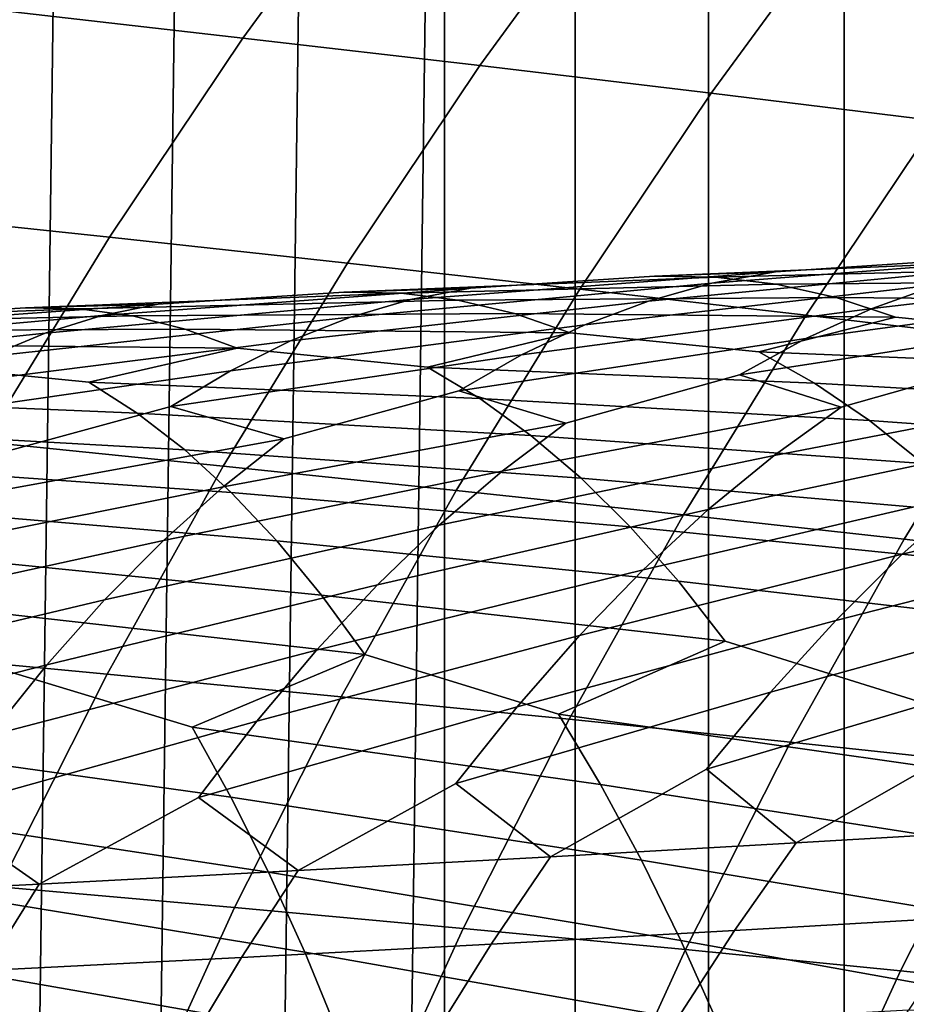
# Model space of a CAD drawing. Header units: metres. Extents: x -166 to 33, y -71 to 34.
# Tile 164 of 256: x -15.98 to -12.52, y 9.46 to 13.3. Entities that reach past the tile are written whole.
import ezdxf

# ---------------------------------------------------------------- set-up
doc = ezdxf.new("R2010")
doc.units = ezdxf.units.M
doc.layers.add('solid_12208131', color=7, linetype='CONTINUOUS')

msp = doc.modelspace()

# ---------------------------------------------------------------- linework, layer by layer
at = {"layer": 'solid_12208131'}
for points in [[(-12.759547, -20.0469, -0.2), (-12.222455, 20.357576, -0.2), (-11.677695, 20.654352, -0.2), (-12.222454, -20.357576, -0.2)], [(-12.759547, -20.0469, -0.2), (-12.759547, 20.0469, -0.2), (-12.222455, 20.357576, -0.2)], [(-12.759547, -20.0469, -0.2), (-13.288625, -19.722536, -0.2), (-13.288626, 19.722536, -0.2), (-12.759547, 20.0469, -0.2)], [(-13.288625, -19.722536, -0.2), (-13.808781, -19.385002, -0.2), (-13.808781, 19.385002, -0.2), (-13.288626, 19.722536, -0.2)], [(-13.808781, -19.385002, -0.2), (-14.319224, -19.034914, -0.2), (-14.319225, 19.034914, -0.2), (-13.808781, 19.385002, -0.2)], [(-15.308146, -18.299227, -0.2), (-14.819084, 18.672884, -0.2), (-14.319225, 19.034914, -0.2), (-14.819083, -18.672884, -0.2)], [(-14.319224, -19.034914, -0.2), (-14.819083, -18.672884, -0.2), (-14.319225, 19.034914, -0.2)], [(-15.786295, -17.914061, -0.2), (-15.308146, 18.299227, -0.2), (-14.819084, 18.672884, -0.2), (-15.308146, -18.299227, -0.2)], [(-16.252983, -17.517954, -0.2), (-15.786295, 17.914061, -0.2), (-15.308146, 18.299227, -0.2), (-15.786295, -17.914061, -0.2)], [(-16.252983, -17.517954, -0.2), (-16.252985, 17.517954, -0.2), (-15.786295, 17.914061, -0.2)], [(-15.105886, 13.229191, 18.396227), (-14.554609, 13.983837, 18.285257), (-15.493786, 14.097508, 14.399), (-16.049122, 13.336728, 14.512953)], [(-14.181507, 13.121884, 22.270641), (-13.634216, 13.87041, 22.163013), (-14.554609, 13.983837, 18.285257), (-15.105886, 13.229191, 18.396227)], [(-13.278285, 13.014479, 26.136831), (-12.734927, 13.756878, 26.032902), (-13.634216, 13.87041, 22.163013), (-14.181507, 13.121884, 22.270641)], [(-12.398589, 12.906643, 29.994608), (-11.859129, 13.64289, 29.894749), (-12.734927, 13.756878, 26.032902), (-13.278285, 13.014479, 26.136831)], [(-15.626321, 12.452065, 18.500988), (-15.105886, 13.229191, 18.396227), (-16.049122, 13.336728, 14.512953), (-16.573389, 12.553286, 14.62053)], [(-14.698178, 12.351063, 22.372248), (-14.181507, 13.121884, 22.270641), (-15.105886, 13.229191, 18.396227), (-15.626321, 12.452065, 18.500988)], [(-13.791243, 12.249966, 26.234949), (-13.278285, 13.014479, 26.136831), (-14.181507, 13.121884, 22.270641), (-14.698178, 12.351063, 22.372248)], [(-12.907866, 12.148464, 30.088881), (-12.398589, 12.906643, 29.994608), (-13.278285, 13.014479, 26.136831), (-13.791243, 12.249966, 26.234949)], [(-12.050404, 12.046247, 33.93367), (-11.544788, 12.798045, 33.84362), (-12.398589, 12.906643, 29.994608), (-12.907866, 12.148464, 30.088881)], [(-16.11503, 11.653808, 18.599365), (-15.626321, 12.452065, 18.500988), (-16.573389, 12.553286, 14.62053), (-17.065697, 11.74854, 14.72155)], [(-15.183354, 11.55928, 22.467661), (-14.698178, 12.351063, 22.372248), (-15.626321, 12.452065, 18.500988), (-16.11503, 11.653808, 18.599365)], [(-11.866018, 12.382597, 232.235214), (-12.127262, 12.337235, 231.839218), (-13.523307, 12.203305, 232.659943), (-13.275258, 12.272477, 233.058853)], [(-12.31429, 12.363948, 233.38295), (-11.866018, 12.382597, 232.235214), (-13.275258, 12.272477, 233.058853), (-13.027401, 12.317588, 233.460327)], [(-11.007822, 12.403131, 230.589111), (-11.282118, 12.33318, 230.201279), (-12.649416, 12.174122, 231.055603), (-12.388578, 12.267684, 231.44577)], [(-14.272932, 11.464664, 26.327084), (-13.791243, 12.249966, 26.234949), (-14.698178, 12.351063, 22.372248), (-15.183354, 11.55928, 22.467661)], [(-12.127262, 12.337235, 231.839218), (-12.388578, 12.267684, 231.44577), (-13.771021, 12.11025, 232.264359), (-13.523307, 12.203305, 232.659943)], [(-12.062771, 12.360417, 233.784897), (-12.31429, 12.363948, 233.38295), (-13.027401, 12.317588, 233.460327), (-13.499023, 12.300015, 234.586395)], [(-11.812872, 12.332453, 234.187057), (-12.062771, 12.360417, 233.784897), (-13.499023, 12.300015, 234.586395), (-13.261144, 12.2965, 234.993698)], [(-11.565107, 12.280288, 234.588669), (-11.812872, 12.332453, 234.187057), (-13.261144, 12.2965, 234.993698), (-13.024926, 12.268679, 235.401215)], [(-11.282118, 12.33318, 230.201279), (-11.555796, 12.239092, 229.816681), (-12.909213, 12.056729, 230.669434), (-12.649416, 12.174122, 231.055603)], [(-13.261144, 12.2965, 234.993698), (-13.499023, 12.300015, 234.586395), (-14.217596, 12.253893, 234.653259), (-14.712482, 12.237491, 235.757004)], [(-13.024926, 12.268679, 235.401215), (-13.261144, 12.2965, 234.993698), (-14.712482, 12.237491, 235.757004), (-14.48855, 12.234005, 236.169464)], [(-13.027401, 12.317588, 233.460327), (-13.275258, 12.272477, 233.058853), (-14.686249, 12.140201, 233.842331), (-14.451765, 12.209015, 234.24649)], [(-13.499023, 12.300015, 234.586395), (-13.027401, 12.317588, 233.460327), (-14.451765, 12.209015, 234.24649), (-14.217596, 12.253893, 234.653259)], [(-14.217596, 12.253893, 234.653259), (-14.451765, 12.209015, 234.24649), (-15.877347, 12.078526, 234.991409), (-15.656735, 12.147006, 235.40065)], [(-14.712482, 12.237491, 235.757004), (-14.217596, 12.253893, 234.653259), (-15.656735, 12.147006, 235.40065), (-15.436565, 12.191671, 235.8125)], [(-13.275258, 12.272477, 233.058853), (-13.523307, 12.203305, 232.659943), (-14.920546, 12.047627, 233.441513), (-14.686249, 12.140201, 233.842331)], [(-12.79086, 12.216782, 235.808182), (-13.024926, 12.268679, 235.401215), (-14.48855, 12.234005, 236.169464), (-14.266325, 12.206338, 236.582138)], [(-12.388578, 12.267684, 231.44577), (-12.649416, 12.174122, 231.055603), (-14.017862, 11.993487, 231.872833), (-13.771021, 12.11025, 232.264359)], [(-11.319686, 12.204178, 234.988708), (-11.565107, 12.280288, 234.588669), (-13.024926, 12.268679, 235.401215), (-12.79086, 12.216782, 235.808182)], [(-14.48855, 12.234005, 236.169464), (-14.712482, 12.237491, 235.757004), (-15.436565, 12.191671, 235.8125), (-15.95464, 12.176531, 236.89325)], [(-14.266325, 12.206338, 236.582138), (-14.48855, 12.234005, 236.169464), (-15.95464, 12.176531, 236.89325), (-15.744973, 12.173089, 237.310669)], [(-13.386101, 11.36967, 30.177406), (-12.907866, 12.148464, 30.088881), (-13.791243, 12.249966, 26.234949), (-14.272932, 11.464664, 26.327084)], [(-12.559118, 12.141066, 236.213531), (-12.79086, 12.216782, 235.808182), (-14.266325, 12.206338, 236.582138), (-14.04627, 12.154718, 236.994232)], [(-11.555796, 12.239092, 229.816681), (-11.82827, 12.121044, 229.43605), (-13.167392, 11.915687, 230.28801), (-12.909213, 12.056729, 230.669434)], [(-11.828603, 12.066479, 236.131653), (-11.319686, 12.204178, 234.988708), (-12.79086, 12.216782, 235.808182), (-12.559118, 12.141066, 236.213531)], [(-15.436565, 12.191671, 235.8125), (-15.656735, 12.147006, 235.40065), (-17.096546, 12.018438, 236.105743), (-16.890123, 12.086606, 236.519836)], [(-15.95464, 12.176531, 236.89325), (-15.436565, 12.191671, 235.8125), (-16.890123, 12.086606, 236.519836), (-16.684271, 12.131081, 236.936554)], [(-14.451765, 12.209015, 234.24649), (-14.686249, 12.140201, 233.842331), (-16.097925, 11.98641, 234.585571), (-15.877347, 12.078526, 234.991409)], [(-14.04627, 12.154718, 236.994232), (-14.266325, 12.206338, 236.582138), (-15.744973, 12.173089, 237.310669), (-15.537061, 12.145587, 237.728287)], [(-13.523307, 12.203305, 232.659943), (-13.771021, 12.11025, 232.264359), (-15.154142, 11.931471, 233.0448), (-14.920546, 12.047627, 233.441513)], [(-15.656735, 12.147006, 235.40065), (-15.877347, 12.078526, 234.991409), (-17.303095, 11.926751, 235.695068), (-17.096546, 12.018438, 236.105743)], [(-15.744973, 12.173089, 237.310669), (-15.95464, 12.176531, 236.89325), (-16.684271, 12.131081, 236.936554), (-17.225468, 12.117291, 237.993668)], [(-15.537061, 12.145587, 237.728287), (-15.744973, 12.173089, 237.310669), (-17.225468, 12.117291, 237.993668), (-17.030396, 12.113909, 238.415817)], [(-15.331339, 12.094253, 238.145309), (-15.537061, 12.145587, 237.728287), (-17.030396, 12.113909, 238.415817), (-16.837126, 12.086584, 238.83815)], [(-14.686249, 12.140201, 233.842331), (-14.920546, 12.047627, 233.441513), (-16.31798, 11.870832, 234.183868), (-16.097925, 11.98641, 234.585571)], [(-13.82852, 12.079401, 237.404709), (-14.04627, 12.154718, 236.994232), (-15.537061, 12.145587, 237.728287), (-15.331339, 12.094253, 238.145309)], [(-12.649416, 12.174122, 231.055603), (-12.909213, 12.056729, 230.669434), (-14.263275, 11.853201, 231.486115), (-14.017862, 11.993487, 231.872833)], [(-13.091669, 12.00513, 237.333908), (-12.559118, 12.141066, 236.213531), (-14.04627, 12.154718, 236.994232), (-13.82852, 12.079401, 237.404709)], [(-12.525198, 11.274005, 34.01823), (-12.050404, 12.046247, 33.93367), (-12.907866, 12.148464, 30.088881), (-13.386101, 11.36967, 30.177406)], [(-11.597621, 11.943581, 236.529587), (-11.828603, 12.066479, 236.131653), (-12.559118, 12.141066, 236.213531), (-13.091669, 12.00513, 237.333908)], [(-13.771021, 12.11025, 232.264359), (-14.017862, 11.993487, 231.872833), (-15.386506, 11.791912, 232.652954), (-15.154142, 11.931471, 233.0448)], [(-11.82827, 12.121044, 229.43605), (-12.098941, 11.97922, 229.060089), (-12.77126, 11.789541, 229.164383), (-13.167392, 11.915687, 230.28801)], [(-15.877347, 12.078526, 234.991409), (-16.097925, 11.98641, 234.585571), (-17.5093, 11.811723, 235.288589), (-17.303095, 11.926751, 235.695068)], [(-15.127903, 12.01934, 238.560684), (-15.331339, 12.094253, 238.145309), (-16.837126, 12.086584, 238.83815), (-16.646072, 12.035543, 239.259872)], [(-14.384645, 11.945303, 238.501831), (-13.82852, 12.079401, 237.404709), (-15.331339, 12.094253, 238.145309), (-15.127903, 12.01934, 238.560684)], [(-12.874352, 11.882867, 237.736923), (-13.091669, 12.00513, 237.333908), (-13.82852, 12.079401, 237.404709), (-14.384645, 11.945303, 238.501831)], [(-15.70755, 11.887152, 239.633865), (-15.127903, 12.01934, 238.560684), (-16.646072, 12.035543, 239.259872), (-16.457287, 11.961039, 239.679916)], [(-14.920546, 12.047627, 233.441513), (-15.154142, 11.931471, 233.0448), (-16.537004, 11.731972, 233.787094), (-16.31798, 11.870832, 234.183868)], [(-12.909213, 12.056729, 230.669434), (-13.167392, 11.915687, 230.28801), (-13.844975, 11.726886, 230.383469), (-14.263275, 11.853201, 231.486115)], [(-11.692063, 11.177379, 37.852135), (-11.220721, 11.943001, 37.771839), (-12.050404, 12.046247, 33.93367), (-12.525198, 11.274005, 34.01823)], [(-14.181304, 11.823673, 238.909714), (-14.384645, 11.945303, 238.501831), (-15.127903, 12.01934, 238.560684), (-15.70755, 11.887152, 239.633865)], [(-14.017862, 11.993487, 231.872833), (-14.263275, 11.853201, 231.486115), (-14.946172, 11.665323, 231.57193), (-15.386506, 11.791912, 232.652954)], [(-11.37043, 11.797527, 236.923676), (-11.597621, 11.943581, 236.529587), (-13.091669, 12.00513, 237.333908), (-12.874352, 11.882867, 237.736923)], [(-15.518513, 11.766153, 240.046432), (-15.70755, 11.887152, 239.633865), (-16.457287, 11.961039, 239.679916), (-17.060463, 11.83083, 240.728546)], [(-12.098941, 11.97922, 229.060089), (-11.725122, 11.85314, 227.916138), (-13.032196, 11.601096, 228.798218), (-12.77126, 11.789541, 229.164383)], [(-15.154142, 11.931471, 233.0448), (-15.386506, 11.791912, 232.652954), (-16.074759, 11.605004, 232.728333), (-16.537004, 11.731972, 233.787094)], [(-12.660728, 11.737567, 238.136047), (-12.874352, 11.882867, 237.736923), (-14.384645, 11.945303, 238.501831), (-14.181304, 11.823673, 238.909714)], [(-13.167392, 11.915687, 230.28801), (-12.77126, 11.789541, 229.164383), (-14.09369, 11.539466, 230.012024), (-13.844975, 11.726886, 230.383469)], [(-13.981559, 11.679122, 239.313675), (-14.181304, 11.823673, 238.909714), (-15.70755, 11.887152, 239.633865), (-15.518513, 11.766153, 240.046432)], [(-11.147391, 11.628561, 237.31308), (-11.37043, 11.797527, 236.923676), (-12.874352, 11.882867, 237.736923), (-12.660728, 11.737567, 238.136047)], [(-14.263275, 11.853201, 231.486115), (-13.844975, 11.726886, 230.383469), (-15.182398, 11.478899, 231.195374), (-14.946172, 11.665323, 231.57193)], [(-11.725122, 11.85314, 227.916138), (-11.998019, 11.663643, 227.555405), (-13.289699, 11.389487, 228.439026), (-13.032196, 11.601096, 228.798218)], [(-15.332973, 11.622343, 240.454987), (-15.518513, 11.766153, 240.046432), (-17.060463, 11.83083, 240.728546), (-16.886084, 11.710457, 241.145538)], [(-12.451127, 11.56947, 238.530426), (-12.660728, 11.737567, 238.136047), (-14.181304, 11.823673, 238.909714), (-13.981559, 11.679122, 239.313675)], [(-15.386506, 11.791912, 232.652954), (-14.946172, 11.665323, 231.57193), (-16.298218, 11.419544, 232.346832), (-16.074759, 11.605004, 232.728333)], [(-13.785708, 11.511887, 239.712799), (-13.981559, 11.679122, 239.313675), (-15.518513, 11.766153, 240.046432), (-15.332973, 11.622343, 240.454987)], [(-12.77126, 11.789541, 229.164383), (-13.032196, 11.601096, 228.798218), (-14.339233, 11.329005, 229.647644), (-14.09369, 11.539466, 230.012024)], [(-13.844975, 11.726886, 230.383469), (-14.09369, 11.539466, 230.012024), (-15.41572, 11.269555, 230.825974), (-15.182398, 11.478899, 231.195374)], [(-10.928523, 11.436934, 237.696625), (-11.147391, 11.628561, 237.31308), (-12.660728, 11.737567, 238.136047), (-12.451127, 11.56947, 238.530426)], [(-10.991269, 11.726958, 226.28508), (-11.27194, 11.512974, 225.936691), (-12.532142, 11.215223, 226.855164), (-12.267227, 11.450858, 227.201553)], [(-15.151196, 11.45596, 240.858673), (-15.332973, 11.622343, 240.454987), (-16.886084, 11.710457, 241.145538), (-16.715103, 11.567382, 241.558487)], [(-12.245523, 11.378829, 238.918854), (-12.451127, 11.56947, 238.530426), (-13.981559, 11.679122, 239.313675), (-13.785708, 11.511887, 239.712799)], [(-15.63616, 10.747873, 22.556707), (-15.183354, 11.55928, 22.467661), (-16.11503, 11.653808, 18.599365), (-16.571135, 10.835766, 18.691175)], [(-14.946172, 11.665323, 231.57193), (-15.182398, 11.478899, 231.195374), (-16.519049, 11.211283, 231.97258), (-16.298218, 11.419544, 232.346832)], [(-11.998019, 11.663643, 227.555405), (-12.267227, 11.450858, 227.201553), (-13.54318, 11.155149, 228.087433), (-13.289699, 11.389487, 228.439026)], [(-13.593679, 11.322219, 240.105942), (-13.785708, 11.511887, 239.712799), (-15.332973, 11.622343, 240.454987), (-15.151196, 11.45596, 240.858673)], [(-13.032196, 11.601096, 228.798218), (-13.289699, 11.389487, 228.439026), (-14.581034, 11.095934, 229.29097), (-14.339233, 11.329005, 229.647644)], [(-14.973063, 11.267252, 241.256287), (-15.151196, 11.45596, 240.858673), (-16.715103, 11.567382, 241.558487), (-16.547756, 11.401838, 241.966492)], [(-14.09369, 11.539466, 230.012024), (-14.339233, 11.329005, 229.647644), (-15.645586, 11.03772, 230.464371), (-15.41572, 11.269555, 230.825974)], [(-14.722484, 10.6599, 26.413071), (-14.272932, 11.464664, 26.327084), (-15.183354, 11.55928, 22.467661), (-15.63616, 10.747873, 22.556707)], [(-12.044716, 11.165871, 239.300949), (-12.245523, 11.378829, 238.918854), (-13.785708, 11.511887, 239.712799), (-13.593679, 11.322219, 240.105942)], [(-11.27194, 11.512974, 225.936691), (-11.548051, 11.276016, 225.595673), (-12.792192, 10.957322, 226.516846), (-12.532142, 11.215223, 226.855164)], [(-15.182398, 11.478899, 231.195374), (-15.41572, 11.269555, 230.825974), (-16.736715, 10.980647, 231.606216), (-16.519049, 11.211283, 231.97258)], [(-13.406256, 11.110345, 240.49263), (-13.593679, 11.322219, 240.105942), (-15.151196, 11.45596, 240.858673), (-14.973063, 11.267252, 241.256287)], [(-13.832427, 10.571573, 30.260025), (-13.386101, 11.36967, 30.177406), (-14.272932, 11.464664, 26.327084), (-14.722484, 10.6599, 26.413071)], [(-12.267227, 11.450858, 227.201553), (-12.532142, 11.215223, 226.855164), (-13.792088, 10.898662, 227.744003), (-13.54318, 11.155149, 228.087433)], [(-14.799344, 11.056443, 241.647385), (-14.973063, 11.267252, 241.256287), (-16.547756, 11.401838, 241.966492), (-16.383877, 11.214073, 242.368378)], [(-13.289699, 11.389487, 228.439026), (-13.54318, 11.155149, 228.087433), (-14.81856, 10.840832, 228.942581), (-14.581034, 11.095934, 229.29097)], [(-12.968315, 10.482623, 34.097153), (-12.525198, 11.274005, 34.01823), (-13.386101, 11.36967, 30.177406), (-13.832427, 10.571573, 30.260025)], [(-14.339233, 11.329005, 229.647644), (-14.581034, 11.095934, 229.29097), (-15.87148, 10.783969, 230.111176), (-15.645586, 11.03772, 230.464371)], [(-11.849054, 10.931047, 239.675949), (-12.044716, 11.165871, 239.300949), (-13.593679, 11.322219, 240.105942), (-13.406256, 11.110345, 240.49263)], [(-15.41572, 11.269555, 230.825974), (-15.645586, 11.03772, 230.464371), (-16.950724, 10.728209, 231.248367), (-16.736715, 10.980647, 231.606216)], [(-13.223763, 10.876713, 240.872162), (-13.406256, 11.110345, 240.49263), (-14.973063, 11.267252, 241.256287), (-14.799344, 11.056443, 241.647385)], [(-11.548051, 11.276016, 225.595673), (-11.819016, 11.016674, 225.262604), (-13.046794, 10.677744, 226.187134), (-12.792192, 10.957322, 226.516846)], [(-12.131959, 10.39278, 37.927074), (-11.692063, 11.177379, 37.852135), (-12.525198, 11.274005, 34.01823), (-12.968315, 10.482623, 34.097153)], [(-14.63034, 10.823981, 242.031219), (-14.799344, 11.056443, 241.647385), (-16.383877, 11.214073, 242.368378), (-16.22422, 11.004312, 242.763657)], [(-12.532142, 11.215223, 226.855164), (-12.792192, 10.957322, 226.516846), (-14.035851, 10.620613, 227.409317), (-13.792088, 10.898662, 227.744003)], [(-13.54318, 11.155149, 228.087433), (-13.792088, 10.898662, 227.744003), (-15.051254, 10.564281, 228.603058), (-14.81856, 10.840832, 228.942581)], [(-12.476944, 10.643367, 240.758804), (-11.849054, 10.931047, 239.675949), (-13.406256, 11.110345, 240.49263), (-13.223763, 10.876713, 240.872162)], [(-14.581034, 11.095934, 229.29097), (-14.81856, 10.840832, 228.942581), (-16.092867, 10.508882, 229.766968), (-15.87148, 10.783969, 230.111176)], [(-15.645586, 11.03772, 230.464371), (-15.87148, 10.783969, 230.111176), (-17.160553, 10.454546, 230.899628), (-16.950724, 10.728209, 231.248367)], [(-13.874557, 10.591574, 241.930099), (-13.223763, 10.876713, 240.872162), (-14.799344, 11.056443, 241.647385), (-14.63034, 10.823981, 242.031219)], [(-15.304104, 10.541419, 243.063644), (-14.63034, 10.823981, 242.031219), (-16.22422, 11.004312, 242.763657), (-16.069057, 10.772995, 243.151596)], [(-11.819016, 11.016674, 225.262604), (-12.084233, 10.735541, 224.938004), (-13.295749, 10.377059, 225.867096), (-13.046794, 10.677744, 226.187134)], [(-12.792192, 10.957322, 226.516846), (-13.046794, 10.677744, 226.187134), (-14.274308, 10.321568, 227.084442), (-14.035851, 10.620613, 227.409317)], [(-13.792088, 10.898662, 227.744003), (-14.035851, 10.620613, 227.409317), (-15.278991, 10.266844, 228.273483), (-15.051254, 10.564281, 228.603058)], [(-12.299803, 10.367478, 241.120026), (-12.476944, 10.643367, 240.758804), (-13.223763, 10.876713, 240.872162), (-13.874557, 10.591574, 241.930099)], [(-16.055721, 9.91818, 22.639215), (-15.63616, 10.747873, 22.556707), (-16.571135, 10.835766, 18.691175), (-16.993752, 9.999287, 18.776247)], [(-14.81856, 10.840832, 228.942581), (-15.051254, 10.564281, 228.603058), (-16.30965, 10.213016, 229.432816), (-16.092867, 10.508882, 229.766968)], [(-13.710166, 10.317058, 242.295502), (-13.874557, 10.591574, 241.930099), (-14.63034, 10.823981, 242.031219), (-15.304104, 10.541419, 243.063644)], [(-15.87148, 10.783969, 230.111176), (-16.092867, 10.508882, 229.766968), (-17.366146, 10.160213, 230.56105), (-17.160553, 10.454546, 230.899628)], [(-15.152794, 10.268243, 243.432999), (-15.304104, 10.541419, 243.063644), (-16.069057, 10.772995, 243.151596), (-16.76594, 10.493037, 244.157898)], [(-15.139029, 9.836997, 26.492746), (-14.722484, 10.6599, 26.413071), (-15.63616, 10.747873, 22.556707), (-16.055721, 9.91818, 22.639215)], [(-12.084233, 10.735541, 224.938004), (-12.343471, 10.433189, 224.622925), (-12.946203, 10.089785, 224.785431), (-13.295749, 10.377059, 225.867096)], [(-14.245984, 9.755488, 30.336578), (-13.832427, 10.571573, 30.260025), (-14.722484, 10.6599, 26.413071), (-15.139029, 9.836997, 26.492746)], [(-13.046794, 10.677744, 226.187134), (-13.295749, 10.377059, 225.867096), (-13.904685, 10.03529, 226.022934), (-14.274308, 10.321568, 227.084442)], [(-14.035851, 10.620613, 227.409317), (-14.274308, 10.321568, 227.084442), (-14.889521, 9.981462, 227.232819), (-15.278991, 10.266844, 228.273483)], [(-15.051254, 10.564281, 228.603058), (-15.278991, 10.266844, 228.273483), (-15.900543, 9.928427, 228.413605), (-16.30965, 10.213016, 229.432816)], [(-13.378898, 9.673406, 34.170277), (-12.968315, 10.482623, 34.097153), (-13.832427, 10.571573, 30.260025), (-14.245984, 9.755488, 30.336578)], [(-12.127773, 10.071638, 241.471375), (-12.299803, 10.367478, 241.120026), (-13.874557, 10.591574, 241.930099), (-13.710166, 10.317058, 242.295502)], [(-13.550563, 10.022684, 242.650909), (-13.710166, 10.317058, 242.295502), (-15.304104, 10.541419, 243.063644), (-15.152794, 10.268243, 243.432999)], [(-15.005942, 9.975302, 243.792297), (-15.152794, 10.268243, 243.432999), (-16.76594, 10.493037, 244.157898), (-16.628071, 10.221169, 244.531036)], [(-12.539557, 9.590498, 37.99651), (-12.131959, 10.39278, 37.927074), (-12.968315, 10.482623, 34.097153), (-13.378898, 9.673406, 34.170277)], [(-12.343471, 10.433189, 224.622925), (-12.014255, 10.14482, 223.521835), (-12.946203, 10.089785, 224.785431)], [(-13.295749, 10.377059, 225.867096), (-12.946203, 10.089785, 224.785431), (-13.904685, 10.03529, 226.022934)], [(-11.72922, 9.506515, 41.821095), (-11.324655, 10.301771, 41.755493), (-12.131959, 10.39278, 37.927074), (-12.539557, 9.590498, 37.99651)], [(-14.274308, 10.321568, 227.084442), (-13.904685, 10.03529, 226.022934), (-14.889521, 9.981462, 227.232819)], [(-11.961748, 9.756427, 241.812698), (-12.127773, 10.071638, 241.471375), (-13.710166, 10.317058, 242.295502), (-13.550563, 10.022684, 242.650909)], [(-15.278991, 10.266844, 228.273483), (-14.889521, 9.981462, 227.232819), (-15.900543, 9.928427, 228.413605)], [(-13.396638, 9.709033, 242.996185), (-13.550563, 10.022684, 242.650909), (-15.152794, 10.268243, 243.432999), (-15.005942, 9.975302, 243.792297)], [(-14.864435, 9.663171, 244.141312), (-15.005942, 9.975302, 243.792297), (-16.628071, 10.221169, 244.531036), (-16.494326, 9.929622, 244.893997)], [(-16.30965, 10.213016, 229.432816), (-15.900543, 9.928427, 228.413605), (-16.937601, 9.876313, 229.563873)], [(-12.946203, 10.089785, 224.785431), (-12.014255, 10.14482, 223.521835), (-12.265148, 9.800661, 223.229782), (-13.18756, 9.747533, 224.488617)], [(-13.904685, 10.03529, 226.022934), (-12.946203, 10.089785, 224.785431), (-13.18756, 9.747533, 224.488617), (-14.136311, 9.694919, 225.721481)], [(-14.889521, 9.981462, 227.232819), (-13.904685, 10.03529, 226.022934), (-14.136311, 9.694919, 225.721481), (-15.111209, 9.642941, 226.926849)], [(-11.801996, 9.422447, 242.143295), (-11.961748, 9.756427, 241.812698), (-13.550563, 10.022684, 242.650909), (-13.396638, 9.709033, 242.996185)], [(-15.900543, 9.928427, 228.413605), (-14.889521, 9.981462, 227.232819), (-15.111209, 9.642941, 226.926849), (-16.112083, 9.591722, 228.103226)], [(-13.248631, 9.376701, 243.330582), (-13.396638, 9.709033, 242.996185), (-15.005942, 9.975302, 243.792297), (-14.864435, 9.663171, 244.141312)], [(-16.937601, 9.876313, 229.563873), (-15.900543, 9.928427, 228.413605), (-16.112083, 9.591722, 228.103226), (-17.138771, 9.541385, 229.249237)], [(-14.728486, 9.332444, 244.479355), (-14.864435, 9.663171, 244.141312), (-16.494326, 9.929622, 244.893997), (-16.365585, 9.618967, 245.246582)], [(-15.521699, 8.997281, 26.565941), (-15.139029, 9.836997, 26.492746), (-16.055721, 9.91818, 22.639215), (-16.44116, 9.071533, 22.715015)], [(-14.62591, 8.92273, 30.406906), (-14.245984, 9.755488, 30.336578), (-15.139029, 9.836997, 26.492746), (-15.521699, 8.997281, 26.565941)], [(-13.18756, 9.747533, 224.488617), (-12.265148, 9.800661, 223.229782), (-12.507723, 9.437037, 222.948425), (-13.420962, 9.385918, 224.202667)], [(-13.75609, 8.847655, 34.237457), (-13.378898, 9.673406, 34.170277), (-14.245984, 9.755488, 30.336578), (-14.62591, 8.92273, 30.406906)], [(-14.136311, 9.694919, 225.721481), (-13.18756, 9.747533, 224.488617), (-13.420962, 9.385918, 224.202667), (-14.360353, 9.335286, 225.431061)], [(-15.111209, 9.642941, 226.926849), (-14.136311, 9.694919, 225.721481), (-14.360353, 9.335286, 225.431061), (-15.325698, 9.28526, 226.632065)], [(-11.64878, 9.070298, 242.462448), (-11.801996, 9.422447, 242.143295), (-13.396638, 9.709033, 242.996185), (-13.248631, 9.376701, 243.330582)], [(-16.112083, 9.591722, 228.103226), (-15.111209, 9.642941, 226.926849), (-15.325698, 9.28526, 226.632065), (-16.316813, 9.235958, 227.80423)], [(-13.106779, 9.026286, 243.653412), (-13.248631, 9.376701, 243.330582), (-14.864435, 9.663171, 244.141312), (-14.728486, 9.332444, 244.479355)], [(-12.914007, 8.771825, 38.060299), (-12.539557, 9.590498, 37.99651), (-13.378898, 9.673406, 34.170277), (-13.75609, 8.847655, 34.237457)], [(-14.598303, 8.983717, 244.805695), (-14.728486, 9.332444, 244.479355), (-16.365585, 9.618967, 245.246582), (-16.242035, 9.289799, 245.588074)], [(-12.100886, 8.695011, 41.881359), (-11.72922, 9.506515, 41.821095), (-12.539557, 9.590498, 37.99651), (-12.914007, 8.771825, 38.060299)], [(-12.507723, 9.437037, 222.948425), (-11.620831, 9.488529, 221.669922), (-11.863092, 9.10392, 221.404343), (-12.741362, 9.054557, 222.678329)]]:
    msp.add_3dface(points, dxfattribs=at)

doc.saveas('drawing.dxf')
